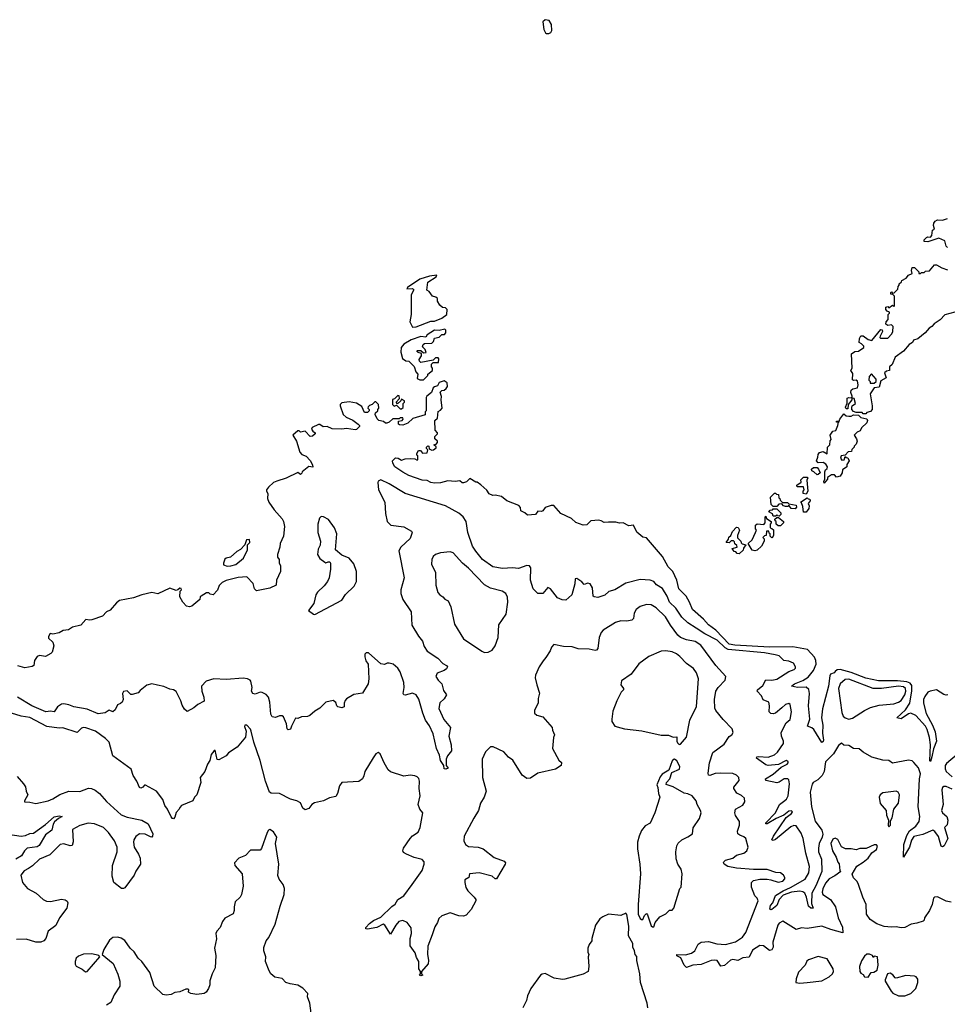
# Model space of a CAD drawing. Extents: x 2323203 to 2567568, y 883585 to 1022917.
# Tile 221 of 256: x 2487592 to 2495204, y 1013245 to 1021324. Entities that reach past the tile are written whole.
import ezdxf

# ---------------------------------------------------------------- set-up
doc = ezdxf.new("R2010")
doc.units = 0

msp = doc.modelspace()

# ---------------------------------------------------------------- linework, layer by layer
at = {"layer": '0CON10XD'}
for points in [[(2491915, 1021209.6), (2491935, 1021211.2), (2491950.3, 1021219.7), (2491959.4, 1021235), (2491956.7, 1021285), (2491937.9, 1021317.8), (2491905, 1021323.5), (2491884.2, 1021305), (2491893.9, 1021243.9), (2491907, 1021215), (2491915, 1021209.6)], [(2495205, 1019453.3), (2495193.8, 1019465), (2495185, 1019510), (2495135, 1019530), (2495045, 1019500), (2495013, 1019503), (2495013, 1019517), (2495033, 1019537), (2495045, 1019542.5), (2495065, 1019540), (2495078.3, 1019551.7), (2495083, 1019597), (2495100, 1019605), (2495090, 1019635), (2495093.3, 1019655), (2495105, 1019670), (2495125, 1019682.5), (2495165, 1019677.5), (2495205, 1019692.5)], [(2495265, 1018923.8), (2495185, 1018902.5), (2495145, 1018860), (2495095, 1018827.5), (2495076.7, 1018805), (2495056.1, 1018793.9), (2495022.5, 1018755), (2494962.5, 1018705), (2494927, 1018693), (2494917.5, 1018675), (2494890.7, 1018659.3), (2494845, 1018602.5), (2494777.5, 1018555), (2494752.5, 1018495), (2494730, 1018475), (2494730, 1018445), (2494705, 1018440), (2494690, 1018425), (2494702.5, 1018385), (2494660, 1018360), (2494645, 1018307.5), (2494605, 1018302.5), (2494570, 1018255), (2494586.7, 1018155), (2494586.7, 1018125), (2494575, 1018107.5), (2494545, 1018100), (2494535, 1018090), (2494515, 1018090), (2494505, 1018100), (2494455, 1018100), (2494435, 1018110), (2494420, 1018125), (2494420, 1018145), (2494423.6, 1018156.4), (2494450, 1018175), (2494440, 1018215), (2494420, 1018220), (2494420, 1018205), (2494390, 1018165), (2494388.3, 1018131.7), (2494375, 1018130), (2494367.5, 1018145), (2494381.7, 1018178.3), (2494382.7, 1018217.3), (2494395, 1018223.3), (2494420, 1018220), (2494422.5, 1018235), (2494412, 1018265), (2494415, 1018282.5), (2494430, 1018295), (2494468.3, 1018301.7), (2494473, 1018327), (2494468, 1018358), (2494455, 1018366.7), (2494435, 1018362.5), (2494427.5, 1018367.5), (2494429.3, 1018419.3), (2494413.3, 1018445), (2494422.5, 1018465), (2494418.3, 1018581.7), (2494445, 1018600), (2494475, 1018602.5), (2494520, 1018635), (2494520, 1018645), (2494500, 1018665), (2494480, 1018675), (2494483, 1018707), (2494495, 1018730), (2494515, 1018730), (2494555, 1018700), (2494585, 1018692.5), (2494658.3, 1018781.7), (2494669.3, 1018779.3), (2494672.5, 1018765), (2494653, 1018727), (2494650, 1018715), (2494655, 1018710), (2494715, 1018710), (2494750, 1018745), (2494757.5, 1018765), (2494760, 1018805), (2494745, 1018820), (2494715, 1018813.3), (2494700, 1018825), (2494702.5, 1018845), (2494720, 1018865), (2494720, 1018905), (2494730, 1018915), (2494730, 1018925), (2494711.7, 1018931.7), (2494700, 1018945), (2494700, 1018965), (2494715, 1018970), (2494725, 1018960), (2494755, 1018980), (2494765, 1018970), (2494770, 1018975), (2494770, 1019055), (2494758.3, 1019068.3), (2494741.7, 1019071.7), (2494740, 1019085), (2494745, 1019090), (2494755, 1019080), (2494768.3, 1019081.7), (2494798.3, 1019111.7), (2494800, 1019135), (2494810, 1019145), (2494810, 1019155), (2494828.3, 1019171.7), (2494830, 1019185), (2494866.1, 1019203.9), (2494885, 1019227.5), (2494915, 1019240), (2494910, 1019265), (2494915, 1019290), (2494935, 1019290), (2494970, 1019255), (2494971.7, 1019241.7), (2494985, 1019240), (2494991.7, 1019248.3), (2495015, 1019250), (2495025, 1019260), (2495058.3, 1019261.7), (2495098.3, 1019311.7), (2495115, 1019312.5), (2495158.3, 1019288.3), (2495205, 1019272.5)], [(2490815, 1018800), (2490845, 1018803.3), (2490965, 1018848.8), (2490995, 1018851.2), (2491055.5, 1018874.5), (2491097.5, 1018905), (2491100, 1018945), (2491085, 1018960), (2491061.7, 1018961.7), (2491040.7, 1018980.7), (2491020, 1019015), (2491020, 1019035), (2491007, 1019047), (2490980, 1019055), (2490953, 1019093), (2490932.5, 1019105), (2490941.2, 1019168.8), (2491010, 1019215), (2491016.4, 1019226.4), (2490955, 1019218), (2490875, 1019193.8), (2490773.3, 1019125), (2490770, 1019115), (2490815, 1019116.7), (2490826.7, 1019106.7), (2490803.8, 1019065), (2490803.3, 1018905), (2490793.3, 1018845), (2490815, 1018800)], [(2490905, 1018370), (2490940, 1018405), (2490940, 1018415), (2490980, 1018445), (2490980, 1018465), (2490970, 1018475), (2490971.7, 1018498.3), (2490985, 1018510), (2491028.3, 1018511.7), (2491031.7, 1018541.7), (2491025, 1018550), (2491005, 1018550), (2490985, 1018530), (2490885, 1018510), (2490871.7, 1018521.7), (2490870, 1018535), (2490890, 1018565), (2490890, 1018585), (2490863, 1018593), (2490850, 1018605), (2490855, 1018610), (2490885, 1018610), (2490905, 1018590), (2490928.3, 1018591.7), (2490918.3, 1018618.3), (2490898.3, 1018638.3), (2490901.7, 1018658.3), (2490915, 1018667.5), (2490975, 1018670), (2490987, 1018683), (2490995, 1018710), (2491035, 1018720), (2491055, 1018740), (2491078.3, 1018741.7), (2491090, 1018755), (2491090, 1018775), (2491080, 1018785), (2491035, 1018773.3), (2490995, 1018776), (2490935, 1018737.5), (2490925, 1018720), (2490885, 1018723.8), (2490805, 1018698), (2490745, 1018660), (2490722, 1018635), (2490718.8, 1018595), (2490732.5, 1018545), (2490760, 1018525), (2490785, 1018522.5), (2490828.3, 1018478.3), (2490842.5, 1018435), (2490860, 1018415), (2490855, 1018380), (2490875, 1018370), (2490905, 1018370)], [(2494605, 1018340), (2494620, 1018355), (2494620, 1018375), (2494583, 1018417), (2494562.5, 1018395), (2494560, 1018365), (2494570, 1018355), (2494571.7, 1018341.7), (2494605, 1018340)], [(2495208.9, 1015785), (2495195, 1015780.9), (2495175, 1015787.4), (2495115, 1015825.2), (2495064.6, 1015815.4), (2495045, 1015804.7), (2495019, 1015771), (2495009.6, 1015745), (2495007.8, 1015715), (2495031.5, 1015631.5), (2495083.7, 1015535), (2495105, 1015481.2), (2495116.7, 1015405), (2495089.9, 1015340.1), (2495077.5, 1015275), (2495065, 1015237.5), (2495061.7, 1015241.7), (2495066.6, 1015375), (2495058.4, 1015435), (2495039.5, 1015499.5), (2495026.2, 1015526.2), (2494945.8, 1015615.8), (2494905, 1015633.8), (2494885, 1015627.5), (2494825, 1015588.2), (2494790, 1015595), (2494860.1, 1015659.9), (2494895.4, 1015714.6), (2494913.9, 1015816.1), (2494912.1, 1015862), (2494900.6, 1015880.6), (2494871.4, 1015891.4), (2494795, 1015899.7), (2494639, 1015899), (2494535, 1015922.1), (2494415, 1015966.7), (2494325, 1015991.1), (2494300.1, 1015989.9), (2494285.2, 1015974.8), (2494275.2, 1015964.8), (2494246.3, 1015953.7), (2494239.5, 1015940.5), (2494228.4, 1015855), (2494181.3, 1015668.7), (2494171.4, 1015595), (2494182.3, 1015535), (2494179.3, 1015469.3), (2494188.3, 1015411.7), (2494185, 1015400), (2494173.9, 1015393.9), (2494109.7, 1015499.7), (2494093.3, 1015513.3), (2494056, 1015526), (2494074.7, 1015585), (2494065.7, 1015695), (2494073.3, 1015795), (2494068.1, 1015828.1), (2494045.7, 1015845.7), (2493975, 1015845.3), (2493925.7, 1015855), (2493950, 1015875), (2494017.7, 1015902.3), (2494062, 1015928), (2494107.1, 1015982.9), (2494128.1, 1016035), (2494125.6, 1016065.6), (2494113.5, 1016093.5), (2494056.1, 1016156.1), (2493936.9, 1016176.9), (2493745, 1016174.4), (2493461.8, 1016191.8), (2493415, 1016200.4), (2493305.1, 1016315.1), (2493245, 1016359.7), (2493204, 1016405), (2493113.3, 1016483.3), (2493088.8, 1016545), (2493060.2, 1016595), (2493000.3, 1016655), (2492984.8, 1016724.8), (2492952.8, 1016795), (2492913.9, 1016835), (2492867.9, 1016917.9), (2492786, 1017015), (2492735, 1017072.5), (2492705, 1017076.7), (2492655, 1017120), (2492630, 1017175), (2492591.7, 1017171.7), (2492543.6, 1017196.4), (2492515, 1017193.3), (2492485, 1017200), (2492425, 1017201.2), (2492387, 1017197), (2492365, 1017212.5), (2492345, 1017217.5), (2492278.3, 1017211.7), (2492245, 1017180), (2492215, 1017176.2), (2492155, 1017198.8), (2492120, 1017230), (2492032.5, 1017272.5), (2491975, 1017337.5), (2491952.9, 1017337.1), (2491905, 1017322.5), (2491885, 1017292.5), (2491875, 1017287.5), (2491845, 1017290), (2491825, 1017262.5), (2491758.3, 1017258.3), (2491738.3, 1017278.3), (2491705, 1017292.5), (2491701.7, 1017321.7), (2491687, 1017337), (2491590, 1017375), (2491545, 1017412.5), (2491495, 1017423.3), (2491475, 1017420), (2491443.9, 1017433.9), (2491425, 1017462.5), (2491375, 1017507.5), (2491345, 1017530), (2491335, 1017530), (2491285, 1017560), (2491258.3, 1017531.7), (2491235, 1017522.5), (2491223, 1017523), (2491205, 1017540), (2491166.2, 1017533.8), (2491105, 1017540), (2491045, 1017523.8), (2490995, 1017520), (2490965, 1017527.5), (2490936.7, 1017543.3), (2490895, 1017544.2), (2490785, 1017584), (2490735, 1017612), (2490670, 1017655), (2490653.3, 1017685), (2490652.5, 1017705), (2490675, 1017730), (2490697, 1017727), (2490725, 1017710), (2490755, 1017720), (2490795, 1017722.5), (2490835, 1017720), (2490855, 1017710), (2490860, 1017715), (2490860, 1017745), (2490851.7, 1017751.7), (2490850, 1017765), (2490865, 1017790), (2490880, 1017790), (2490898.3, 1017768.3), (2490935, 1017770), (2490940, 1017795), (2490930, 1017805), (2490930, 1017815), (2490941.7, 1017828.3), (2490950, 1017825), (2490951.7, 1017801.7), (2490975, 1017792.5), (2490987, 1017793), (2491008.3, 1017811.7), (2491008.3, 1017818.3), (2490990, 1017835), (2491008.3, 1017841.7), (2491020, 1017855), (2491020, 1017865), (2491000, 1017885), (2491000, 1017905), (2491020, 1017925), (2491020, 1017935), (2491002.5, 1017955), (2491000, 1018035), (2491020, 1018055), (2491025, 1018110), (2491045, 1018120), (2491057.5, 1018135), (2491050, 1018205), (2491053, 1018233), (2491043.6, 1018266.4), (2491055, 1018280), (2491075, 1018282.5), (2491093, 1018297), (2491102.5, 1018315), (2491100, 1018345), (2491075, 1018360), (2491033.9, 1018346.1), (2491019.3, 1018320.7), (2490995, 1018312.5), (2490985, 1018302.5), (2490970, 1018265), (2490932.5, 1018235), (2490927, 1018223), (2490927.5, 1018115), (2490920, 1018105), (2490918.3, 1018081.7), (2490818.3, 1018051.7), (2490777, 1018013), (2490735, 1017997.5), (2490708.3, 1017998.3), (2490700, 1018005), (2490701.7, 1018028.3), (2490730, 1018035), (2490740, 1018045), (2490735, 1018057.5), (2490715, 1018057.5), (2490705, 1018050), (2490655, 1018050), (2490625, 1018020), (2490605, 1018012.5), (2490593, 1018013), (2490577, 1018027), (2490540, 1018035)], [(2490725, 1018130), (2490737.5, 1018142.5), (2490740, 1018175), (2490750, 1018185), (2490750, 1018195), (2490725, 1018210), (2490720, 1018195), (2490691.7, 1018171.7), (2490680, 1018185), (2490710, 1018215), (2490707, 1018237), (2490695, 1018240), (2490668.3, 1018211.7), (2490651.7, 1018208.3), (2490650, 1018165), (2490665, 1018152.5), (2490685, 1018160), (2490715, 1018130), (2490725, 1018130)], [(2490540, 1018035), (2490525, 1018050), (2490510, 1018085), (2490511.7, 1018098.3), (2490530, 1018115), (2490530, 1018125), (2490540, 1018135), (2490537.5, 1018165), (2490515, 1018187.5), (2490505, 1018187.5), (2490485, 1018167.5), (2490461.2, 1018158.8), (2490451.7, 1018148.3), (2490450, 1018135), (2490460, 1018125), (2490460, 1018115), (2490445, 1018100), (2490421.7, 1018101.7), (2490400, 1018150), (2490356.4, 1018176.4), (2490295, 1018187.5), (2490235, 1018180), (2490223, 1018167), (2490222.5, 1018155), (2490247.5, 1018085), (2490271.7, 1018061.7), (2490325, 1018037.5), (2490370, 1018005), (2490380, 1017995), (2490380, 1017985), (2490355, 1017960), (2490345, 1017957.5), (2490275, 1017970), (2490235, 1017963.8), (2490155, 1017966.2), (2490115, 1017986.7), (2490083.6, 1017983.6), (2490055, 1018002.5), (2490045, 1018002.5), (2489991.7, 1017978.3), (2489987.5, 1017965), (2489997, 1017947), (2490017.5, 1017935), (2490017.5, 1017925), (2489995, 1017907.5), (2489975, 1017902.5), (2489935, 1017947.5), (2489895, 1017940), (2489885, 1017950), (2489875, 1017950), (2489832.5, 1017915), (2489862.5, 1017865), (2489890, 1017775), (2489906.4, 1017756.4), (2489941.7, 1017741.7), (2489975, 1017707.5), (2489995, 1017670), (2489997, 1017653), (2489965, 1017657.5), (2489910, 1017615), (2489908.3, 1017601.7), (2489897, 1017593), (2489875, 1017607.5), (2489778.7, 1017561.3), (2489702.9, 1017537.1), (2489675, 1017526), (2489635, 1017488.8), (2489616.7, 1017465), (2489616.2, 1017455), (2489627.1, 1017435), (2489625.7, 1017395), (2489635.5, 1017365.5), (2489680.7, 1017300.7), (2489745, 1017228), (2489756.9, 1017205), (2489765.8, 1017165), (2489756.2, 1017085), (2489729.2, 1017025), (2489727.5, 1016995), (2489706.7, 1016935), (2489707.5, 1016915), (2489722.5, 1016895), (2489722.5, 1016865), (2489732.5, 1016845), (2489733.3, 1016795), (2489698.8, 1016725), (2489696.7, 1016685), (2489645, 1016660), (2489535, 1016636.7), (2489518, 1016655), (2489507.3, 1016697.3), (2489455, 1016753.3), (2489385, 1016745.7), (2489285, 1016721.4), (2489254.3, 1016705.7), (2489229.6, 1016680.5), (2489215, 1016643.3), (2489180, 1016605), (2489155, 1016610), (2489145, 1016620), (2489125, 1016620), (2489080, 1016595), (2489073, 1016587), (2489070, 1016565), (2489005, 1016511.2), (2488985, 1016506.7), (2488960.4, 1016510.5), (2488930, 1016545), (2488907, 1016587), (2488910, 1016635), (2488920, 1016645), (2488916.4, 1016656.4), (2488905, 1016660), (2488890, 1016645), (2488875, 1016640), (2488825, 1016660), (2488725, 1016612.5), (2488675, 1016623.3), (2488594.6, 1016605.4), (2488525, 1016579.2), (2488411.7, 1016558.3), (2488385, 1016540), (2488335, 1016477.5), (2488305, 1016466), (2488270.3, 1016429.7), (2488185, 1016400), (2488165, 1016396.2), (2488135, 1016402), (2488093.4, 1016356.6), (2488025, 1016340.4), (2487991.7, 1016318.3), (2487948.8, 1016311.2), (2487915, 1016293.3), (2487865, 1016282.5), (2487842.5, 1016287.5), (2487828.3, 1016261.7), (2487828.3, 1016248.3), (2487865, 1016217.5), (2487872.5, 1016185), (2487858.8, 1016135), (2487847.7, 1016122.3), (2487805, 1016097.5), (2487755, 1016106.7), (2487735, 1016100), (2487714, 1016065), (2487707.5, 1016025), (2487695, 1016016.7), (2487635, 1016006), (2487577, 1016023)], [(2494195, 1017520), (2494190, 1017535), (2494200, 1017555), (2494200, 1017615), (2494205, 1017630), (2494218.3, 1017641.7), (2494220, 1017655), (2494206.4, 1017676.4), (2494185, 1017690), (2494145, 1017687.5), (2494130, 1017705), (2494142.5, 1017735), (2494143.6, 1017756.4), (2494155, 1017772.5), (2494185, 1017780), (2494218.3, 1017761.7), (2494220, 1017815), (2494240, 1017835), (2494243, 1017867), (2494251.7, 1017878.3), (2494242.5, 1017915), (2494265, 1017947.5), (2494288.3, 1017951.7), (2494306.7, 1017995), (2494310, 1018020), (2494295, 1018020), (2494295, 1018030), (2494308.3, 1018028.3), (2494315, 1018020), (2494322.5, 1018045), (2494355, 1018090), (2494375, 1018072.5), (2494395, 1018070), (2494415, 1018070), (2494435, 1018082.5), (2494475, 1018080), (2494495, 1018060), (2494545, 1018050), (2494550, 1018035), (2494542.5, 1018015), (2494500, 1017975), (2494489.3, 1017950.7), (2494465, 1017940), (2494440, 1017915), (2494460, 1017885), (2494463.8, 1017865), (2494455, 1017840), (2494440, 1017825), (2494440, 1017815), (2494421.7, 1017798.3), (2494418.3, 1017781.7), (2494391.7, 1017778.3), (2494365, 1017750), (2494333.8, 1017746.2), (2494327.5, 1017725), (2494338.3, 1017708.3), (2494358.3, 1017711.7), (2494365, 1017740), (2494371.7, 1017731.7), (2494388.3, 1017728.3), (2494397.5, 1017705), (2494380, 1017675), (2494380, 1017655), (2494345, 1017630), (2494342.5, 1017605), (2494325, 1017577.5), (2494295, 1017570), (2494278.3, 1017588.3), (2494255, 1017590), (2494221.7, 1017568.3), (2494220, 1017555), (2494195, 1017520)], [(2494135, 1017590), (2494110, 1017615), (2494091.7, 1017621.7), (2494090, 1017635), (2494105, 1017650), (2494135, 1017650), (2494147.5, 1017635), (2494160, 1017605), (2494145, 1017592.5), (2494135, 1017590)], [(2494045, 1017430), (2494020, 1017435), (2494020, 1017455), (2494030, 1017465), (2494025, 1017490), (2493975, 1017490), (2493970, 1017495), (2493970, 1017505), (2494005, 1017530), (2494003, 1017547), (2494025, 1017570), (2494055, 1017570), (2494060, 1017565), (2494052.5, 1017545), (2494060, 1017455), (2494045, 1017430)], [(2494974.1, 1014745.9), (2494977.8, 1014785), (2494966.3, 1014866.3), (2494975.7, 1015094.3), (2494983.1, 1015135), (2494967.1, 1015185), (2494929.6, 1015229.5), (2494915, 1015243.3), (2494885, 1015248.8), (2494755, 1015223.8), (2494724.3, 1015244.3), (2494675, 1015248), (2494585, 1015273.3), (2494515, 1015313.3), (2494481.7, 1015341.7), (2494433, 1015343), (2494395, 1015367.5), (2494355, 1015372.5), (2494335, 1015387.5), (2494311.7, 1015368.3), (2494270.6, 1015299.4), (2494205.6, 1015235), (2494194.3, 1015155.7), (2494178.1, 1015121.9), (2494142.1, 1015087.9), (2494104.2, 1015065.8), (2494095, 1015052.2), (2494077.7, 1014985), (2494090.4, 1014865), (2494118.8, 1014748.9), (2494174, 1014675), (2494182, 1014642), (2494178.1, 1014615), (2494151.6, 1014565), (2494146.8, 1014526.8), (2494148.5, 1014495), (2494170.4, 1014435), (2494173.3, 1014335), (2494125, 1014217.1), (2494092.2, 1014157.8), (2494090.8, 1014070.8), (2494103.8, 1014035), (2494085, 1014033.6), (2494065, 1014051.2), (2494049.2, 1014125), (2494035.6, 1014155.6), (2494019, 1014169), (2493995, 1014172.3), (2493925, 1014163.9), (2493858.4, 1014141.6), (2493824.1, 1014105.9), (2493805, 1014054.5), (2493765, 1014023.8), (2493755, 1014020), (2493747.5, 1014025), (2493754, 1014055), (2493772.3, 1014077.6), (2493795, 1014136.5), (2493856.9, 1014175), (2493917.3, 1014202.7), (2494037.6, 1014272.4), (2494067.1, 1014322.9), (2494074.4, 1014374.4), (2494042.5, 1014485), (2494022.2, 1014605), (2494005, 1014650.5), (2493965, 1014710.3), (2493945, 1014712.2), (2493919.5, 1014700.5), (2493795, 1014598.2), (2493775, 1014588.1), (2493764.5, 1014594.5), (2493778.5, 1014625), (2493882.9, 1014777.1), (2493925, 1014811.8), (2493932.7, 1014825), (2493925, 1014832.7), (2493905, 1014829.5), (2493862.8, 1014797.2), (2493800.1, 1014769.9), (2493725.7, 1014725), (2493713.8, 1014725), (2493715.7, 1014735), (2493795, 1014815.4), (2493826.2, 1014885), (2493861, 1014909), (2493885, 1014927.7), (2493899, 1014955), (2493908.4, 1015055), (2493905, 1015086.7), (2493895, 1015095.9), (2493865, 1015095.7), (2493825, 1015067.3), (2493805, 1015062.4), (2493715, 1015081.8), (2493711.1, 1015095), (2493775.5, 1015134.5), (2493839.8, 1015190.2), (2493890, 1015215), (2493899.4, 1015225), (2493898.9, 1015235), (2493885, 1015244.4), (2493875, 1015243.6), (2493818.1, 1015211.9), (2493735, 1015203.1), (2493715, 1015210.7), (2493639.4, 1015265), (2493642, 1015275), (2493655, 1015278.4), (2493733.1, 1015273.1), (2493785, 1015292.2), (2493809.7, 1015315), (2493858.9, 1015385), (2493861.1, 1015405), (2493843.8, 1015443.8), (2493841.9, 1015475), (2493882, 1015555), (2493915, 1015582.5), (2493926, 1015645), (2493913.9, 1015703.9), (2493905, 1015713.3), (2493875, 1015704.2), (2493845, 1015676.9), (2493795, 1015634.6), (2493775, 1015627.1), (2493755, 1015630.6), (2493742.7, 1015645), (2493746.3, 1015695), (2493739.4, 1015725), (2493693.6, 1015743.6), (2493678.9, 1015775), (2493642.5, 1015815), (2493645.8, 1015825), (2493690.4, 1015859.6), (2493715, 1015906.9), (2493765, 1015905.4), (2493805, 1015913.8), (2493903.8, 1015975), (2493948.8, 1015991.2), (2493957.7, 1016002.3), (2493958, 1016015), (2493942.5, 1016045), (2493905, 1016061.1), (2493863.3, 1016065), (2493823, 1016103), (2493792.5, 1016112.5), (2493705, 1016127.7), (2493405, 1016156.9), (2493380.2, 1016170.2), (2493315, 1016233.6), (2493215, 1016285.4), (2493142.4, 1016332.4), (2493075, 1016374.6), (2493025, 1016422.2), (2492976.4, 1016496.4), (2492925.2, 1016545.2), (2492905.3, 1016595), (2492866.6, 1016656.6), (2492817.2, 1016687.2), (2492794.5, 1016714.5), (2492765, 1016725.6), (2492685, 1016729.4), (2492565, 1016700.6), (2492475, 1016646), (2492427.7, 1016632.3), (2492395, 1016601.2), (2492335, 1016583.8), (2492305, 1016587.5), (2492297.5, 1016595), (2492291.2, 1016661.2), (2492272.5, 1016695), (2492255, 1016700), (2492225, 1016690), (2492205, 1016712.5), (2492165, 1016740), (2492150, 1016735), (2492146.7, 1016695), (2492123.3, 1016605), (2492075, 1016562), (2492043, 1016563), (2492005, 1016580), (2491946.7, 1016655), (2491926.1, 1016666.1), (2491885, 1016616.7), (2491845, 1016616.2), (2491806.7, 1016653.3), (2491783.3, 1016725), (2491786.7, 1016825), (2491775, 1016842.5), (2491755, 1016846), (2491685, 1016821.4), (2491635, 1016826), (2491555, 1016820.6), (2491473.8, 1016835), (2491390.8, 1016895), (2491335, 1016961.9), (2491307.5, 1017005), (2491268.8, 1017115), (2491256.2, 1017205), (2491230, 1017245), (2491196.4, 1017275), (2491085.7, 1017335), (2490755.7, 1017435.7), (2490625, 1017516.1), (2490555, 1017547.1), (2490535, 1017537.5), (2490531.5, 1017525), (2490536.5, 1017465), (2490589.4, 1017365), (2490592.7, 1017272.7), (2490608.8, 1017205), (2490637.5, 1017175), (2490745, 1017161.4), (2490807.1, 1017127.1), (2490814, 1017115), (2490795, 1017068), (2490720, 1016995), (2490704.5, 1016965), (2490747.1, 1016745), (2490720.5, 1016645), (2490718.5, 1016615), (2490736.7, 1016565), (2490805.7, 1016465), (2490811.2, 1016355), (2490864.5, 1016264.5), (2490898, 1016225), (2490911.9, 1016181.9), (2490935, 1016143.3), (2491024, 1016085), (2491065, 1016042.5), (2491095.4, 1016025.4), (2491102, 1016015), (2491095, 1015998.8), (2491076.2, 1015985), (2491018.3, 1015961.7), (2491007.5, 1015935), (2491025, 1015903.8), (2491055.5, 1015875.6), (2491070.3, 1015820.3), (2491094.2, 1015785), (2491075, 1015750), (2491040.3, 1015719.7), (2491032.7, 1015672.7), (2491072.6, 1015582.6), (2491127.1, 1015515), (2491114.2, 1015445.8), (2491133.3, 1015375), (2491136.2, 1015325), (2491102.5, 1015285), (2491092.5, 1015255), (2491092.5, 1015205), (2491107, 1015183), (2491090, 1015175), (2491075, 1015176.7), (2491071.2, 1015205), (2491045.6, 1015245), (2491038.3, 1015288.3), (2491011.2, 1015345), (2490984.1, 1015465), (2490955, 1015529.4), (2490921.8, 1015575), (2490899, 1015635), (2490868.3, 1015748.3), (2490845, 1015785.5), (2490815, 1015797.5), (2490755, 1015781.4), (2490744, 1015785), (2490740, 1015795), (2490748.1, 1015845), (2490744.5, 1015885), (2490715, 1015973.3), (2490695, 1016004.2), (2490656.2, 1016035), (2490625, 1016043.3), (2490607, 1016043), (2490585, 1016033.3), (2490555, 1016037.5), (2490455, 1016127.5), (2490435, 1016130), (2490423.3, 1016116.7), (2490423.3, 1016095), (2490432.3, 1016062.3), (2490452.5, 1016035), (2490457.5, 1015915), (2490452.5, 1015875), (2490405, 1015797.5), (2490335, 1015787.5), (2490275, 1015752.5), (2490261.7, 1015738.3), (2490253.3, 1015715), (2490253.6, 1015686.4), (2490235, 1015678.8), (2490202.5, 1015685), (2490193.3, 1015695), (2490185, 1015722.5), (2490165, 1015737.5), (2490105, 1015723.3), (2490055, 1015674), (2490015, 1015651.2), (2489972.5, 1015615), (2489955, 1015606.7), (2489905, 1015603.8), (2489875, 1015590), (2489855, 1015592.5), (2489821.7, 1015528.3), (2489815, 1015503.3), (2489795, 1015496.7), (2489786.7, 1015505), (2489782, 1015545), (2489756.7, 1015605), (2489745, 1015612.5), (2489725, 1015612.5), (2489690.7, 1015599.3), (2489665, 1015603.3), (2489652.9, 1015625), (2489645.5, 1015725), (2489634.2, 1015765), (2489615, 1015787.5), (2489583, 1015803), (2489564.4, 1015805.6), (2489525, 1015788.6), (2489505, 1015796), (2489492.9, 1015815), (2489500.8, 1015845), (2489488, 1015895), (2489483.8, 1015905), (2489462.5, 1015915), (2489425, 1015921.1), (2489285, 1015910.5), (2489185, 1015915.5), (2489123.3, 1015895), (2489083.8, 1015855), (2489085.7, 1015815), (2489102.5, 1015765), (2489105, 1015732.5), (2489052.5, 1015705), (2489022.3, 1015677.7), (2488965, 1015648), (2488945, 1015666), (2488925, 1015699.2), (2488913.6, 1015735), (2488875, 1015812.5), (2488855, 1015825.8), (2488825, 1015830), (2488775, 1015852), (2488724.1, 1015864.1), (2488675, 1015873.3), (2488635, 1015863.3), (2488580.4, 1015819.5), (2488565, 1015800), (2488515, 1015787.5), (2488505, 1015787.5), (2488475, 1015817.5), (2488445, 1015812.5), (2488436.7, 1015795), (2488440, 1015745), (2488433.8, 1015725), (2488418.3, 1015711.7), (2488395, 1015703.3), (2488375, 1015661.2), (2488355.5, 1015644.4), (2488325, 1015658.8), (2488294, 1015636), (2488235, 1015629.2), (2488145.4, 1015665.4), (2488035, 1015684.4), (2487995, 1015701.5), (2487955, 1015710), (2487933.7, 1015706.3), (2487903.5, 1015686.5), (2487875, 1015645.8), (2487845, 1015649.4), (2487805.7, 1015644.3), (2487692.5, 1015695), (2487575, 1015763.9)], [(2493955, 1017310), (2493921.7, 1017311.7), (2493905, 1017340), (2493895, 1017330), (2493875, 1017330), (2493860, 1017335), (2493845, 1017350), (2493821.7, 1017348.3), (2493805, 1017330), (2493775, 1017330), (2493760, 1017345), (2493752.5, 1017405), (2493785, 1017440), (2493795, 1017440), (2493801.7, 1017431.7), (2493818.3, 1017428.3), (2493821.7, 1017401.7), (2493830, 1017395), (2493831.7, 1017381.7), (2493851.7, 1017361.7), (2493891.7, 1017361.7), (2493905, 1017350), (2493965, 1017340), (2493967.5, 1017325), (2493955, 1017310)], [(2494045, 1017282.5), (2494023, 1017283), (2494019.3, 1017329.3), (2494008.3, 1017358.3), (2494000, 1017365), (2494055, 1017400), (2494061.7, 1017391.7), (2494075, 1017390), (2494080, 1017375), (2494062.5, 1017355), (2494070, 1017335), (2494067, 1017313), (2494045, 1017282.5)], [(2490015, 1016443.8), (2490235, 1016560), (2490265, 1016606.7), (2490337.1, 1016675), (2490355.4, 1016715), (2490354.7, 1016795), (2490335, 1016859.4), (2490295, 1016905.6), (2490235, 1016930), (2490184, 1016974), (2490193.6, 1017105), (2490175, 1017155.6), (2490125, 1017223.1), (2490085, 1017243.3), (2490065, 1017246.7), (2490053.3, 1017235), (2490038.8, 1017185), (2490039.2, 1017115), (2490060, 1017045), (2490057, 1017013), (2490040.7, 1016979.3), (2490036.7, 1016935), (2490055, 1016903.3), (2490095, 1016873.3), (2490105, 1016867.5), (2490123.6, 1016876.4), (2490136.7, 1016875), (2490143.3, 1016865), (2490143.8, 1016815), (2490130.8, 1016745), (2490117.5, 1016715), (2490090.7, 1016679.3), (2490035, 1016626.9), (2490021.9, 1016605), (2490006.9, 1016533.1), (2489962.5, 1016475), (2490002.5, 1016445), (2490015, 1016443.8)], [(2493625, 1016966), (2493601.7, 1016971.7), (2493570, 1017025), (2493602.5, 1017055), (2493630, 1017115), (2493637.5, 1017135), (2493630, 1017145), (2493630, 1017175), (2493645, 1017187.5), (2493698.3, 1017181.7), (2493710, 1017195), (2493710, 1017245), (2493715, 1017250), (2493721.7, 1017231.7), (2493760, 1017205), (2493760, 1017195), (2493750, 1017185), (2493750, 1017155), (2493765, 1017150), (2493777, 1017137), (2493777.5, 1017095), (2493770, 1017075), (2493763, 1017073), (2493750, 1017085), (2493750, 1017105), (2493741.7, 1017111.7), (2493738.3, 1017128.3), (2493721.7, 1017128.3), (2493718.3, 1017091.7), (2493705, 1017090), (2493690, 1017075), (2493700, 1017065), (2493702.5, 1017045), (2493680, 1017005), (2493645, 1016972), (2493625, 1016966)], [(2493825, 1017250), (2493811.7, 1017251.7), (2493805, 1017260), (2493795, 1017250), (2493775, 1017250), (2493768.3, 1017268.3), (2493740, 1017285), (2493751.7, 1017298.3), (2493768.3, 1017301.7), (2493775, 1017310), (2493805, 1017310), (2493837, 1017277), (2493837, 1017263), (2493825, 1017250)], [(2493835, 1017170), (2493815, 1017170), (2493800, 1017185), (2493800, 1017205), (2493791.7, 1017211.7), (2493790, 1017225), (2493805, 1017240), (2493818.3, 1017238.3), (2493860, 1017205), (2493860, 1017195), (2493835, 1017170)], [(2493495, 1016940), (2493480, 1016945), (2493468.3, 1016958.3), (2493455, 1016960), (2493440, 1016985), (2493480, 1016995), (2493478.3, 1017008.3), (2493461.7, 1017021.7), (2493458.3, 1017038.3), (2493448.3, 1017048.3), (2493431.7, 1017048.3), (2493415, 1017030), (2493390, 1017035), (2493408.3, 1017061.7), (2493411.7, 1017078.3), (2493428.3, 1017091.7), (2493442.5, 1017125), (2493475, 1017160), (2493488.3, 1017158.3), (2493497.5, 1017135), (2493481.7, 1017091.7), (2493481.7, 1017071.7), (2493510, 1017045), (2493511.7, 1017031.7), (2493521.7, 1017021.7), (2493550, 1017015), (2493531.7, 1016988.3), (2493528.3, 1016971.7), (2493495, 1016940)], [(2489295, 1016840), (2489325, 1016843.3), (2489365, 1016853.3), (2489427.5, 1016905), (2489462.5, 1016975), (2489460, 1017015), (2489480, 1017035), (2489478.3, 1017058.3), (2489452.5, 1017055), (2489440, 1017015), (2489404.1, 1016975.9), (2489375, 1016960), (2489322.5, 1016915), (2489285, 1016906.7), (2489275, 1016897.5), (2489263.3, 1016865), (2489265, 1016850), (2489295, 1016840)], [(2491405, 1016132.5), (2491435, 1016133.8), (2491468.3, 1016151.7), (2491493, 1016187), (2491518.8, 1016255), (2491525, 1016357.5), (2491584.2, 1016445.8), (2491597.5, 1016545), (2491594, 1016585), (2491580, 1016615), (2491550, 1016635), (2491455, 1016659.5), (2491405, 1016687.1), (2491275, 1016823.1), (2491225.6, 1016865), (2491149.2, 1016949.2), (2491125, 1016956.2), (2491045, 1016948.9), (2491004.5, 1016935.5), (2490985, 1016918), (2490972.9, 1016895), (2490971.2, 1016855), (2491003, 1016787), (2491005.8, 1016685), (2491024.4, 1016625), (2491038.6, 1016605), (2491065, 1016588.6), (2491079.6, 1016569.6), (2491108.1, 1016555), (2491128.6, 1016505), (2491159.2, 1016365), (2491233.8, 1016243.8), (2491385, 1016142.5), (2491405, 1016132.5)], [(2493755.4, 1014265.4), (2493815, 1014246.4), (2493855, 1014255.6), (2493871.4, 1014275), (2493870.8, 1014285), (2493860, 1014305), (2493835, 1014324.2), (2493797.7, 1014327.7), (2493725, 1014351.9), (2493615, 1014350.9), (2493475, 1014360.8), (2493404, 1014375), (2493372.9, 1014395), (2493366.9, 1014405), (2493370, 1014415), (2493385, 1014426.5), (2493445, 1014444.6), (2493475, 1014468.5), (2493535, 1014485.5), (2493558.6, 1014505), (2493569.2, 1014535), (2493551.2, 1014605), (2493535, 1014620), (2493502, 1014632), (2493485.8, 1014645), (2493482.5, 1014665), (2493498.1, 1014715), (2493500, 1014745), (2493465.8, 1014795), (2493459.2, 1014815), (2493465, 1014846), (2493525, 1014878.8), (2493543.8, 1014905), (2493540, 1014935), (2493515, 1014958.8), (2493478.3, 1014978.3), (2493451.2, 1015015), (2493453, 1015027), (2493495, 1015082.5), (2493493.8, 1015105), (2493475, 1015125.8), (2493445, 1015138.1), (2493339.2, 1015140.8), (2493298, 1015138), (2493255, 1015121.2), (2493245, 1015126), (2493241.5, 1015141.5), (2493253.1, 1015226.9), (2493280.3, 1015309.7), (2493371.7, 1015378.3), (2493415, 1015443.3), (2493435, 1015456.7), (2493446, 1015475), (2493440, 1015505), (2493365, 1015581.1), (2493304.5, 1015655), (2493297.1, 1015675), (2493293.3, 1015745), (2493304.6, 1015815), (2493322.5, 1015845), (2493382, 1015905), (2493386.2, 1015935), (2493305, 1016025.7), (2493182.9, 1016192.9), (2493135, 1016221.4), (2493065, 1016235.8), (2493015, 1016255.9), (2492993.6, 1016275), (2492932.1, 1016355), (2492892.5, 1016425), (2492815, 1016496.8), (2492775, 1016522.9), (2492735, 1016526.2), (2492685, 1016507.7), (2492651.1, 1016485), (2492634.6, 1016455), (2492628.3, 1016411.7), (2492615, 1016396.9), (2492575, 1016389.1), (2492525, 1016390.9), (2492481.9, 1016378.1), (2492380, 1016315), (2492365, 1016296), (2492347.3, 1016255), (2492336.2, 1016165), (2492325, 1016150), (2492315, 1016146.7), (2492265, 1016158), (2492175, 1016160.8), (2492125, 1016177.1), (2492055, 1016181.2), (2491973.9, 1016196.1), (2491956.7, 1016175), (2491945.9, 1016144.1), (2491910.7, 1016089.3), (2491886.4, 1016063.6), (2491855.8, 1016014.2), (2491825.7, 1015945), (2491823.1, 1015925), (2491835.8, 1015865.8), (2491857.9, 1015797.9), (2491847.1, 1015755), (2491847.7, 1015717.7), (2491816.7, 1015655), (2491817.5, 1015635), (2491835, 1015617.5), (2491885, 1015602.5), (2491962.5, 1015515), (2491963.3, 1015495), (2491980, 1015455), (2491972.5, 1015435), (2491963.3, 1015345), (2492015, 1015247.5), (2492037.7, 1015227.7), (2492036.1, 1015203.9), (2491990, 1015175), (2491845, 1015141.2), (2491785, 1015100), (2491755, 1015098.8), (2491716.7, 1015125), (2491637.8, 1015247.8), (2491603.3, 1015273.3), (2491565, 1015316), (2491476.4, 1015356.4), (2491455, 1015357.5), (2491415, 1015317.5), (2491387.5, 1015255), (2491389.5, 1015105), (2491420, 1014995), (2491403.5, 1014945), (2491372.7, 1014895), (2491356.4, 1014835), (2491319.1, 1014770.9), (2491238.9, 1014625), (2491236.9, 1014585), (2491249.2, 1014555), (2491275, 1014538.9), (2491355, 1014534.5), (2491395, 1014521.1), (2491485, 1014450), (2491568.6, 1014418.6), (2491578.8, 1014405), (2491576.2, 1014395), (2491505, 1014273.3), (2491495, 1014273.3), (2491470, 1014295), (2491363.2, 1014323.2), (2491283.3, 1014315), (2491277.5, 1014285), (2491245, 1014266.7), (2491244, 1014245), (2491254.1, 1014204.1), (2491270, 1014175), (2491321.2, 1014125), (2491333.8, 1014105), (2491333.8, 1014095), (2491297, 1014023), (2491255, 1013976.7), (2491235, 1013968.8), (2491195, 1013970), (2491125, 1013996.7), (2491055, 1013970), (2491031.4, 1013948.6), (2491020.8, 1013915), (2490998, 1013882), (2490975.6, 1013815), (2490941.3, 1013721.3), (2490937.6, 1013657.6), (2490947.5, 1013605), (2490945, 1013577.5), (2490890, 1013515), (2490890, 1013495), (2490900, 1013485), (2490885, 1013477.5), (2490872.5, 1013485), (2490880, 1013495), (2490880, 1013515), (2490866.7, 1013535), (2490866, 1013595), (2490848.3, 1013628.3), (2490837.7, 1013667.7), (2490797.5, 1013725), (2490796.2, 1013785), (2490807.5, 1013825), (2490803.6, 1013873.6), (2490771.2, 1013915), (2490735, 1013931.4), (2490703.8, 1013925), (2490678.8, 1013895), (2490635, 1013820), (2490589.2, 1013895), (2490575, 1013902.9), (2490522.5, 1013875), (2490445, 1013861.9), (2490433.3, 1013865), (2490432.5, 1013875), (2490462.6, 1013907.4), (2490495, 1013931.4), (2490555, 1013960), (2490645, 1014047.1), (2490673.6, 1014066.4), (2490695.6, 1014104.4), (2490745.5, 1014135), (2490812, 1014228), (2490895, 1014342.5), (2490911.5, 1014395), (2490911.4, 1014415), (2490895, 1014432.5), (2490828.7, 1014448.7), (2490765, 1014475.8), (2490741.3, 1014491.3), (2490735.8, 1014505), (2490742.5, 1014525), (2490795.9, 1014604.1), (2490815, 1014626.7), (2490862.4, 1014657.6), (2490878.2, 1014695), (2490900, 1014815), (2490874.4, 1014845), (2490862.1, 1014885), (2490878.2, 1014955), (2490869.1, 1015015), (2490871.9, 1015075), (2490866.6, 1015096.6), (2490855, 1015111.2), (2490835, 1015119.2), (2490795, 1015124), (2490745, 1015116.7), (2490635, 1015152), (2490615, 1015168.8), (2490582, 1015225), (2490550.7, 1015300.7), (2490535, 1015310), (2490515, 1015300), (2490491.7, 1015268.3), (2490425.5, 1015154.4), (2490415, 1015120), (2490404, 1015095), (2490375, 1015074.3), (2490236.4, 1015063.6), (2490215, 1015037.5), (2490201.2, 1014975), (2490185, 1014950), (2490135, 1014940), (2490085, 1014915.7), (2490010.9, 1014899.1), (2489988.8, 1014885), (2489965, 1014852.5), (2489935, 1014840), (2489915, 1014853.3), (2489897, 1014897), (2489867.5, 1014915), (2489815, 1014929.2), (2489725.3, 1014975.3), (2489655, 1014977.8), (2489642.9, 1014985), (2489610, 1015075), (2489565.8, 1015245), (2489512.5, 1015395), (2489491.5, 1015485), (2489485, 1015501.2), (2489455, 1015536.2), (2489440, 1015535), (2489436.7, 1015525), (2489449.4, 1015485), (2489445, 1015437.5), (2489377.5, 1015355), (2489305, 1015307.5), (2489285, 1015282.5), (2489225, 1015250), (2489213.8, 1015253.8), (2489195, 1015330), (2489185, 1015323.3), (2489163.5, 1015295), (2489151.4, 1015245), (2489133.4, 1015216.6), (2489112.5, 1015155), (2489073, 1015107), (2489077.5, 1015065), (2489046.2, 1014965), (2489027.5, 1014945), (2489012.5, 1014915), (2488920, 1014875), (2488905, 1014860), (2488900, 1014845), (2488875, 1014820), (2488865, 1014780), (2488855, 1014767.5), (2488845, 1014770), (2488835, 1014783.3), (2488805.9, 1014845.9), (2488783.3, 1014875), (2488767.5, 1014925), (2488713.9, 1014993.9), (2488625, 1015042.5), (2488615, 1015042.5), (2488603.3, 1015026.7), (2488585, 1015017.5), (2488575, 1015022.5), (2488552.2, 1015075), (2488522.6, 1015122.6), (2488505.4, 1015175), (2488357.5, 1015285), (2488326, 1015395), (2488295.4, 1015425.4), (2488213.6, 1015485), (2488135, 1015513.9), (2488115, 1015516.6), (2488098.5, 1015511.5), (2488064.2, 1015475.8), (2487945, 1015514.3), (2487915, 1015511.9), (2487815, 1015524.8), (2487675, 1015599.2), (2487605, 1015607.8), (2487525, 1015632.9)], [(2493005, 1015377.5), (2493015, 1015380), (2493063.9, 1015436.1), (2493092, 1015575), (2493145, 1015687.5), (2493163.6, 1015915), (2493146.9, 1015965), (2493120.4, 1016000.4), (2493065, 1016041.4), (2493009.3, 1016099.3), (2492980.9, 1016120.9), (2492945, 1016137.5), (2492895, 1016146), (2492855, 1016142.5), (2492755, 1016098), (2492671.8, 1016038.2), (2492610, 1015955), (2492530, 1015900), (2492524, 1015865), (2492546.7, 1015835), (2492546.7, 1015825), (2492527.5, 1015805), (2492492.5, 1015735), (2492460.7, 1015649.3), (2492450, 1015585), (2492452.5, 1015565), (2492477, 1015527), (2492524, 1015514), (2492555, 1015504), (2492697.7, 1015487.7), (2492855, 1015453.8), (2492915, 1015453.3), (2492955, 1015437.5), (2492985, 1015440), (2492983.8, 1015405), (2492989.3, 1015389.3), (2493005, 1015377.5)], [(2494395, 1015585.8), (2494425, 1015591.4), (2494524, 1015655), (2494575, 1015680.5), (2494645, 1015699.5), (2494765, 1015710), (2494805, 1015723.4), (2494825, 1015737.7), (2494855, 1015784.6), (2494863.6, 1015815), (2494860.6, 1015835), (2494845, 1015848.5), (2494805, 1015856), (2494664.4, 1015835.6), (2494595, 1015836.6), (2494396.7, 1015913.3), (2494365, 1015911.2), (2494324.3, 1015875), (2494310, 1015835), (2494339.6, 1015639.6), (2494349.5, 1015609.5), (2494365, 1015594.2), (2494395, 1015585.8)], [(2492795, 1013880), (2492807.5, 1013915), (2492845, 1013962.5), (2492895, 1013987.5), (2492923.9, 1014016.1), (2492945, 1014017.5), (2492960, 1014035), (2493010, 1014195), (2493020, 1014205), (2493027.5, 1014315), (2493020, 1014355), (2492993.8, 1014393.8), (2492979.1, 1014439.1), (2492976.5, 1014495), (2492984.6, 1014545.3), (2492995, 1014566), (2493025, 1014594.2), (2493075, 1014618), (2493112, 1014645), (2493118.3, 1014691.7), (2493169.7, 1014770.3), (2493183.3, 1014815), (2493180, 1014835), (2493151.2, 1014885), (2493142.5, 1014915), (2493110, 1014955), (2493075, 1014970.9), (2493045, 1014976.4), (2492955, 1015028.5), (2492897.7, 1015047.7), (2492900.8, 1015065), (2492927.5, 1015095), (2492943.3, 1015146.7), (2493006, 1015175), (2493010, 1015195), (2492985, 1015243.3), (2492965, 1015256.7), (2492955, 1015252.5), (2492946.4, 1015243.6), (2492920, 1015165), (2492865, 1015133.3), (2492848.8, 1015111.2), (2492821.2, 1015045), (2492830, 1015025), (2492834.2, 1014975), (2492843.8, 1014945), (2492804, 1014815), (2492765, 1014732.5), (2492725, 1014710), (2492695, 1014670), (2492674.2, 1014625), (2492660.8, 1014575), (2492661.2, 1014521.2), (2492682, 1014395), (2492686.2, 1014315), (2492666.7, 1014065), (2492667.5, 1013985), (2492685, 1013950), (2492695, 1013940), (2492705, 1013940), (2492720, 1013975), (2492735, 1013990), (2492745, 1013980), (2492775, 1013890), (2492785, 1013880), (2492795, 1013880)], [(2495284.2, 1015295.8), (2495197.9, 1015222.1), (2495187, 1015203), (2495187, 1015177), (2495196, 1015155), (2495245, 1015110)], [(2487570.8, 1015115), (2487624.3, 1015055), (2487639.1, 1015029.1), (2487646, 1014995), (2487660, 1014965), (2487630, 1014915), (2487632.5, 1014905), (2487675, 1014903.8), (2487725, 1014892), (2487825, 1014913.2), (2487865, 1014930.4), (2487922.6, 1014967.4), (2487995, 1014994.8), (2488085, 1014991.1), (2488157.2, 1015017.2), (2488182.5, 1015015), (2488212.1, 1015002.1), (2488248, 1014975), (2488305, 1014910), (2488425, 1014800.8), (2488475, 1014780.6), (2488594.5, 1014754.5), (2488645.9, 1014725.9), (2488685.8, 1014645), (2488682.5, 1014625), (2488675, 1014617.5), (2488665, 1014618.8), (2488621.4, 1014641.4), (2488575, 1014644.3), (2488545, 1014622), (2488528.6, 1014595), (2488524.5, 1014575), (2488530.6, 1014535), (2488566.6, 1014476.6), (2488580, 1014445), (2488583.8, 1014395), (2488545, 1014337.5), (2488531.2, 1014305), (2488455, 1014201.2), (2488445, 1014194), (2488427.5, 1014195), (2488364, 1014245), (2488352, 1014295), (2488354.2, 1014385), (2488392.9, 1014495), (2488390.6, 1014535), (2488371.1, 1014585), (2488321.5, 1014655), (2488279.5, 1014695), (2488205, 1014726.4), (2488155, 1014730.4), (2488085, 1014712.3), (2488025, 1014678), (2488032, 1014578), (2488021.7, 1014548.3), (2488005, 1014544.4), (2487955, 1014562.7), (2487925, 1014557.5), (2487838.4, 1014471.6), (2487755, 1014436.2), (2487697.8, 1014382.2), (2487665, 1014360.4), (2487629.8, 1014340.2), (2487602, 1014305), (2487614.2, 1014245), (2487655, 1014196), (2487727.5, 1014157.5), (2487784.3, 1014105), (2487811.7, 1014091.7), (2487845, 1014089.6), (2487935, 1014107.1), (2487965, 1014102.2), (2487980.4, 1014090.4), (2487986.5, 1014076.5), (2487978.9, 1014035), (2487919.4, 1013955), (2487889.1, 1013890.9), (2487826, 1013845), (2487805.5, 1013784.5), (2487788.8, 1013765), (2487765, 1013754.4), (2487725, 1013756.2), (2487645, 1013778.2), (2487565, 1013777.3)], [(2494725, 1014700), (2494736.7, 1014715), (2494738.3, 1014751.7), (2494751.2, 1014775), (2494764.2, 1014845), (2494804.4, 1014895), (2494810.8, 1014965), (2494801.2, 1014985), (2494785, 1014992.5), (2494675, 1014980), (2494653.3, 1014965), (2494644.1, 1014945.9), (2494653.6, 1014893.6), (2494701.2, 1014835), (2494706.2, 1014796.2), (2494722.5, 1014755), (2494717.5, 1014715), (2494725, 1014700)], [(2495245, 1015011.2), (2495195, 1015031.5), (2495175, 1015030.9), (2495165, 1015024.3), (2495158.7, 1015005), (2495169.1, 1014885), (2495157.7, 1014835), (2495165.9, 1014815.9), (2495199.2, 1014785), (2495207.7, 1014755), (2495201.9, 1014718.1), (2495181.4, 1014695), (2495208.1, 1014605), (2495179.4, 1014545), (2495165, 1014535.8), (2495155, 1014542), (2495132.8, 1014622.8), (2495102.2, 1014662.2), (2495085, 1014672.9), (2495003, 1014637), (2494929.5, 1014620.5), (2494909.5, 1014590.5), (2494892.8, 1014535), (2494845, 1014453.3), (2494846.2, 1014555), (2494871, 1014629), (2494895, 1014668.4), (2494945, 1014707.1), (2494974.1, 1014745.9)], [(2487495, 1014640), (2487605, 1014623.6), (2487639.5, 1014630.5), (2487675, 1014647.1), (2487705, 1014649.4), (2487805, 1014721.5), (2487875, 1014782.7), (2487915, 1014791.5), (2487941.2, 1014785), (2487910.3, 1014769.7), (2487877.8, 1014742.2), (2487866.8, 1014723.2), (2487856.5, 1014673.5), (2487804.5, 1014635.6), (2487752.9, 1014547.1), (2487735, 1014538.4), (2487654.6, 1014525.4), (2487630.7, 1014505), (2487607.4, 1014462.6), (2487560.6, 1014435)], [(2489983.6, 1013173.6), (2489973.8, 1013255), (2489953.8, 1013305), (2489957.5, 1013335), (2489915, 1013376.7), (2489875, 1013403.3), (2489811.7, 1013411.7), (2489775, 1013423.3), (2489745, 1013456.7), (2489685, 1013466.7), (2489652.5, 1013495), (2489639.3, 1013519.3), (2489608.8, 1013595), (2489611.2, 1013635), (2489596.2, 1013685), (2489595, 1013710), (2489613.8, 1013765), (2489635.9, 1013794.1), (2489688.1, 1013901.9), (2489730.7, 1014050.7), (2489762.5, 1014145), (2489764.1, 1014194.1), (2489755, 1014227.5), (2489722.2, 1014272.2), (2489711.5, 1014301.5), (2489719.4, 1014395), (2489690.6, 1014565), (2489701.9, 1014615), (2489675, 1014659.2), (2489645, 1014678), (2489635, 1014674), (2489622.1, 1014655), (2489575, 1014523.8), (2489565, 1014510), (2489485, 1014510), (2489445, 1014466), (2489390, 1014445), (2489354.1, 1014405.9), (2489356.2, 1014385), (2489418, 1014315), (2489425.8, 1014215), (2489412.5, 1014145), (2489402.5, 1014125), (2489360, 1014085), (2489351.2, 1014045), (2489353.3, 1014015), (2489343, 1013987), (2489275, 1013952.5), (2489256.7, 1013925), (2489236.7, 1013875), (2489208.8, 1013845), (2489201.9, 1013825), (2489207.3, 1013782.7), (2489191.8, 1013705), (2489200.5, 1013645), (2489196, 1013545), (2489171.2, 1013495), (2489153.6, 1013436.4), (2489152.5, 1013405), (2489140, 1013375), (2489123.3, 1013345), (2489106.6, 1013333.4), (2489045, 1013324.5), (2488995, 1013332.5), (2488977.5, 1013345), (2488980, 1013365), (2488975, 1013370), (2488955, 1013370), (2488905, 1013347.5), (2488865, 1013342.5), (2488834.1, 1013325.9), (2488795, 1013320), (2488767.5, 1013325), (2488696.7, 1013395), (2488660, 1013505), (2488595, 1013596), (2488564.4, 1013624.4), (2488531.2, 1013675), (2488498, 1013705), (2488455, 1013768), (2488425, 1013788.6), (2488396.8, 1013796.8), (2488355, 1013794.2), (2488327.6, 1013772.4), (2488282, 1013695), (2488270, 1013655), (2488358.8, 1013578.8), (2488397, 1013493), (2488413.8, 1013435), (2488412.5, 1013395), (2488366.4, 1013323.6), (2488340.7, 1013259.3), (2488305, 1013237.5)], [(2495236.2, 1014083.8), (2495195, 1014090.6), (2495125, 1014125.6), (2495100, 1014125), (2495090, 1014115), (2495080, 1014065), (2495058, 1014015), (2495016.7, 1013955), (2495013.3, 1013936.7), (2495005, 1013927.5), (2494955, 1013910), (2494907.7, 1013902.3), (2494855, 1013876.2), (2494825, 1013872), (2494785, 1013881.2), (2494745, 1013877.5), (2494685, 1013883.1), (2494625, 1013905.7), (2494571.7, 1013941.7), (2494541.2, 1013985), (2494538.1, 1014065), (2494510, 1014125), (2494475, 1014227.5), (2494465, 1014252.5), (2494435, 1014282.5), (2494423.6, 1014313.6), (2494462.3, 1014377.7), (2494515, 1014410), (2494555, 1014443.3), (2494585, 1014487.5), (2494623.3, 1014515), (2494632.5, 1014542.5), (2494623.6, 1014553.6), (2494605, 1014554), (2494537.7, 1014522.3), (2494485, 1014523.8), (2494455, 1014512), (2494415, 1014520), (2494369.3, 1014519.3), (2494335, 1014537.5), (2494305, 1014596.7), (2494285, 1014607.5), (2494265, 1014598.8), (2494248.6, 1014565), (2494262.9, 1014505), (2494292.5, 1014452.5), (2494305, 1014410), (2494316.4, 1014396.4), (2494323.3, 1014343.3), (2494330, 1014335), (2494282.1, 1014297.9), (2494235, 1014273.3), (2494205, 1014237.9), (2494183.7, 1014193.7), (2494176.4, 1014165), (2494183.3, 1014145), (2494245, 1014104.2), (2494286.9, 1014045), (2494307.5, 1013955), (2494345, 1013876.7), (2494347.3, 1013832.7), (2494248.5, 1013858.5), (2494175, 1013886.5), (2494055, 1013866), (2494006.4, 1013873.6), (2493965, 1013857.5), (2493855, 1013926.7), (2493825, 1013911.2), (2493813.3, 1013895), (2493773.4, 1013755), (2493774.7, 1013715), (2493765, 1013693.3), (2493745, 1013685.4), (2493695, 1013724.1), (2493665, 1013727.8), (2493605, 1013689.7), (2493578.1, 1013631.9), (2493527.5, 1013625), (2493485, 1013604.8), (2493445, 1013611.4), (2493425, 1013608.3), (2493375, 1013562.3), (2493345, 1013557.5), (2493315, 1013604), (2493295, 1013607.8), (2493265, 1013603.1), (2493185, 1013571.2), (2493115, 1013567.4), (2493065, 1013546.7), (2493045, 1013566), (2493016.4, 1013626.4), (2492985, 1013642.9), (2492983.3, 1013655), (2493055, 1013649.6), (2493105, 1013665.5), (2493133.3, 1013685), (2493160.9, 1013739.1), (2493185, 1013755.5), (2493245, 1013760), (2493312, 1013742), (2493385, 1013736.6), (2493465, 1013756.7), (2493523.1, 1013795), (2493552.1, 1013835), (2493651.2, 1014095), (2493643.8, 1014115), (2493625.8, 1014135.8), (2493598, 1014205), (2493596.7, 1014245), (2493615, 1014261.2), (2493665, 1014272.9), (2493725, 1014272.2), (2493755.4, 1014265.4)], [(2492745.8, 1013215), (2492740, 1013255), (2492687.5, 1013425), (2492680, 1013495), (2492656.7, 1013605), (2492657, 1013637), (2492643, 1013653), (2492637.5, 1013685), (2492623, 1013713), (2492622.5, 1013745), (2492587, 1013807), (2492590, 1013885), (2492573, 1013983), (2492565, 1013992.5), (2492525, 1013973.3), (2492425, 1013983.3), (2492376.4, 1013963.6), (2492352.5, 1013945), (2492316.4, 1013893.6), (2492287.5, 1013785), (2492287.5, 1013765), (2492263.9, 1013736.1), (2492253.6, 1013706.4), (2492253.6, 1013673.6), (2492262.5, 1013655), (2492257.5, 1013635), (2492262.5, 1013555), (2492257.5, 1013515), (2492215, 1013492.5), (2492065, 1013452.5), (2492045, 1013447.5), (2491978.3, 1013458.3), (2491905, 1013497.5), (2491878.3, 1013491.7), (2491867, 1013483), (2491787.5, 1013375), (2491760, 1013315), (2491750, 1013275), (2491720, 1013215)], [(2488132.3, 1013512.3), (2488145, 1013513.3), (2488250, 1013635), (2488240, 1013645), (2488185, 1013658), (2488115, 1013655.8), (2488075, 1013640), (2488055, 1013622.5), (2488046.2, 1013595), (2488046.7, 1013575), (2488055, 1013557.5), (2488105, 1013533.3), (2488132.3, 1013512.3)], [(2493995, 1013417.5), (2494055, 1013423.3), (2494175, 1013438.8), (2494235, 1013470), (2494262.5, 1013495), (2494270, 1013515), (2494267.5, 1013535), (2494217.3, 1013617.3), (2494145, 1013636.2), (2494065, 1013610), (2494050.7, 1013599.3), (2494036.7, 1013565), (2493981.7, 1013508.3), (2493962.5, 1013455), (2493960, 1013425), (2493995, 1013417.5)], [(2494555, 1013467.5), (2494580, 1013505), (2494601.7, 1013508.3), (2494627.5, 1013525), (2494636.7, 1013565), (2494630, 1013635), (2494605, 1013640), (2494595, 1013630), (2494590, 1013645), (2494565, 1013656.7), (2494545, 1013656.2), (2494525, 1013638.8), (2494499.3, 1013600.7), (2494483.3, 1013555), (2494487.5, 1013515), (2494495, 1013500), (2494515, 1013490), (2494525, 1013470), (2494555, 1013467.5)], [(2494803.6, 1013313.6), (2494855, 1013313.8), (2494906.1, 1013333.9), (2494946.1, 1013373.9), (2494963.3, 1013425), (2494961.7, 1013451.7), (2494949.3, 1013469.3), (2494935, 1013476.7), (2494865, 1013480), (2494785, 1013460), (2494775, 1013462.5), (2494755.9, 1013485.9), (2494735, 1013500), (2494713.6, 1013496.4), (2494693, 1013447), (2494693.3, 1013435), (2494743.9, 1013353.9), (2494757, 1013337), (2494803.6, 1013313.6)]]:
    msp.add_lwpolyline(points, dxfattribs=at)

doc.saveas('drawing.dxf')
